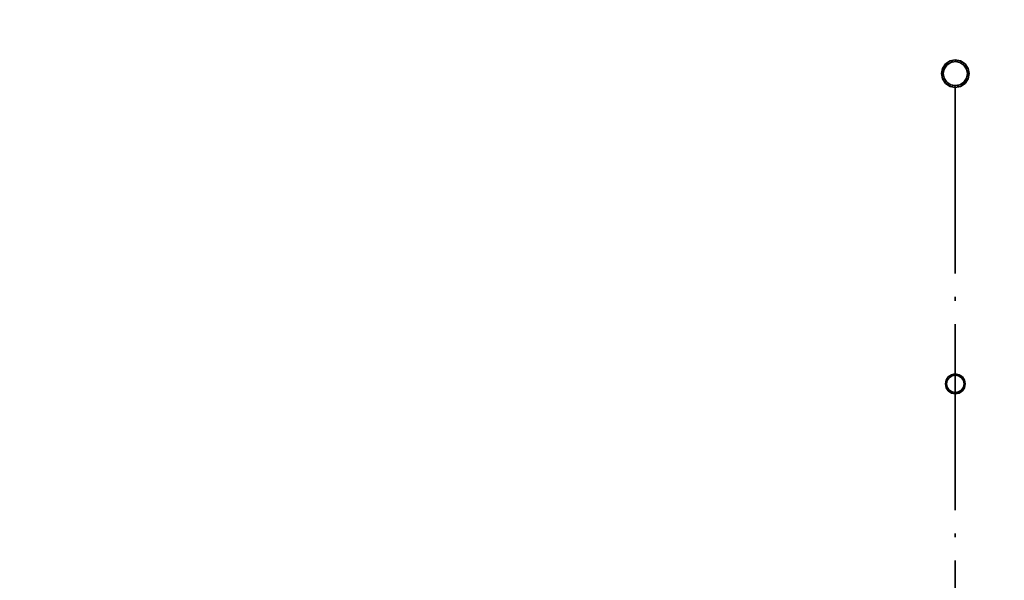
# Paper-space layout 'Layout1' of a CAD drawing. Extents: x -2 to 1033, y -36 to 596.
# Tile 53 of 86: x 395 to 427, y 465 to 483. Entities that reach past the tile are written whole.
import ezdxf

# ---------------------------------------------------------------- set-up
doc = ezdxf.new("R2010")
doc.units = 0
doc.linetypes.add('ACAD_ISO04W100', pattern=[30.5, 24, -3, 0.5, -3])
doc.layers.get('0').update_dxf_attribs({"linetype": 'CONTINUOUS'})
doc.layers.get('DEFPOINTS').update_dxf_attribs({"color": 132, "linetype": 'CONTINUOUS'})
for name, color, linetype, lineweight in [('SS_2.ET-HALA_TaO-MOULDSHOP-PODLAHA_ZABRADLI', 20, 'CONTINUOUS', 35), ('SS_KOTY', 3, 'CONTINUOUS', 25), ('SS_SRAFY', 8, 'CONTINUOUS', 18)]:
    doc.layers.add(name, color=color, linetype=linetype, lineweight=lineweight)
doc.styles.add('ROMANS', font='romans.shx', dxfattribs={"width": 0.8})
doc.dimstyles.new('A-1_(2.5)_50AS', dxfattribs={"dimtxt": 2.5, "dimasz": 2, "dimexe": 1, "dimexo": 2, "dimgap": 0, "dimtad": 0, "dimdec": 1, "dimlfac": 50, "dimrnd": 1, "dimtxsty": 'ROMANS', "dimblk1": 'OBLIQUE', "dimblk2": 'OBLIQUE', "dimsah": 1, "dimcen": 2, "dimclrd": 256, "dimclre": 256, "dimclrt": 256, "dimadec": 1, "dimazin": 2, "dimtfac": 0.714286, "dimtdec": 1, "dimtmove": 0, "dimatfit": 3, "dimldrblk": 'OPEN', "dimfxl": 1, "dimtvp": 1.142857, "dimtfill": 1, "dimtolj": 1, "dimlwd": -1, "dimlwe": -1, "dimarcsym": 0})
pattern_1 = [(45, (114.889425, 533.57035), (-0.04490128, 0.04490128), [])]

# ---------------------------------------------------------------- blocks, each defined once
blk = doc.blocks.new('_Oblique')
at = {"color": 0, "linetype": 'ByBlock', "lineweight": -2}
blk.add_line((-0.5, -0.5), (0.5, 0.5), dxfattribs=at)
blk = doc.blocks.new('*D41')
at = {"layer": 'DEFPOINTS', "color": 0, "transparency": 16777216}
for p in [(313.189, 533.57, 27920.2), (424.289, 459.57, 27964.2), (442.262, 459.57)]:
    blk.add_point(p, dxfattribs=at)
at = {"layer": 'SS_KOTY', "transparency": 16777216}
for p, q in [((315.189, 533.57), (443.262, 533.57)), ((442.262, 533.57), (442.262, 459.57)), ((426.289, 459.57), (443.262, 459.57))]:
    blk.add_line(p, q, dxfattribs=at)
at = {"layer": 'SS_KOTY', "transparency": 16777216, "xscale": 2, "yscale": 2, "zscale": 2}
for p, rotation in [((442.262, 533.57), 90), ((442.262, 459.57), 270)]:
    blk.add_blockref('_Oblique', p, dxfattribs=dict(at, rotation=rotation))
at = {"layer": 'SS_KOTY', "transparency": 16777216, "insert": (439.404, 496.57), "char_height": 2.5, "attachment_point": 5, "rotation": 90, "style": 'ROMANS', "bg_fill": 3, "box_fill_scale": 1.1, "bg_fill_color": 256, "bg_fill_true_color": 13158600, "bg_fill_transparency": 0}
blk.add_mtext('\\A1;3700', dxfattribs=at)
blk = doc.blocks.new('_OPEN')
at = {"color": 0, "linetype": 'ByBlock'}
for p, q in [((-1, 0.167), (0, 0)), ((0, 0), (-1, -0.167)), ((0, 0), (-1, 0))]:
    blk.add_line(p, q, dxfattribs=at)
blk = doc.blocks.new('*D46')
at = {"layer": 'DEFPOINTS', "color": 0, "transparency": 16777216}
for p in [(425.321, 481.57, 27964.2), (425.214, 471.57, 27964.2), (436.262, 471.57)]:
    blk.add_point(p, dxfattribs=at)
at = {"layer": 'SS_KOTY', "transparency": 16777216}
for p, q in [((427.321, 481.57), (437.262, 481.57)), ((436.262, 481.57), (436.262, 471.57)), ((427.214, 471.57), (437.262, 471.57))]:
    blk.add_line(p, q, dxfattribs=at)
at = {"layer": 'SS_KOTY', "transparency": 16777216, "xscale": 2, "yscale": 2, "zscale": 2}
for p, rotation in [((436.262, 481.57), 90), ((436.262, 471.57), 270)]:
    blk.add_blockref('_Oblique', p, dxfattribs=dict(at, rotation=rotation))
at = {"layer": 'SS_KOTY', "transparency": 16777216, "insert": (433.404, 476.57), "char_height": 2.5, "attachment_point": 5, "rotation": 90, "style": 'ROMANS', "bg_fill": 3, "box_fill_scale": 1.1, "bg_fill_color": 256, "bg_fill_true_color": 13158600, "bg_fill_transparency": 0}
blk.add_mtext('\\A1;500', dxfattribs=at)
blk = doc.blocks.new('*D47')
at = {"layer": 'DEFPOINTS', "color": 0, "transparency": 16777216}
for p in [(425.214, 471.57, 27964.2), (424.489, 459.57, 27964.2), (436.262, 459.57)]:
    blk.add_point(p, dxfattribs=at)
at = {"layer": 'SS_KOTY', "transparency": 16777216}
for p, q in [((427.214, 471.57), (437.262, 471.57)), ((436.262, 471.57), (436.262, 459.57)), ((426.489, 459.57), (437.262, 459.57))]:
    blk.add_line(p, q, dxfattribs=at)
at = {"layer": 'SS_KOTY', "transparency": 16777216, "xscale": 2, "yscale": 2, "zscale": 2}
for p, rotation in [((436.262, 471.57), 90), ((436.262, 459.57), 270)]:
    blk.add_blockref('_Oblique', p, dxfattribs=dict(at, rotation=rotation))
at = {"layer": 'SS_KOTY', "transparency": 16777216, "insert": (433.404, 465.57), "char_height": 2.5, "attachment_point": 5, "rotation": 90, "style": 'ROMANS', "bg_fill": 3, "box_fill_scale": 1.1, "bg_fill_color": 256, "bg_fill_true_color": 13158600, "bg_fill_transparency": 0}
blk.add_mtext('\\A1;600', dxfattribs=at)

psp = doc.layouts.get("Layout1")

# ---------------------------------------------------------------- dimensions: what is measured, and where the dimension line sits
at = {"layer": 'SS_KOTY'}
dim = psp.add_linear_dim(base=(442.2615, 459.5703), p1=(313.1894, 533.5703, 27920.2), p2=(424.2894, 459.5703, 27964.2), angle=90, dimstyle='A-1_(2.5)_50AS', dxfattribs=at)
dim.commit()
dim.dimension.update_dxf_attribs({"geometry": '*D41', "text_midpoint": (439.4044, 496.5703)})

# ---------------------------------------------------------------- next in the draw order: linework, layer by layer
at = {"layer": 'SS_2.ET-HALA_TaO-MOULDSHOP-PODLAHA_ZABRADLI', "color": 1, "linetype": 'Continuous', "ltscale": 0.25}
for p, q in [((424.7641, 481.9815), (424.6198, 481.885)), ((424.7641, 481.9815), (424.9344, 482.0153)), ((424.7863, 481.9279), (424.9344, 481.9573)), ((424.5233, 481.7406), (424.4894, 481.5703)), ((424.6198, 481.885), (424.5233, 481.7406)), ((424.5474, 481.5703), (424.5769, 481.7184)), ((424.5769, 481.7184), (424.6608, 481.844)), ((424.6608, 481.844), (424.7863, 481.9279)), ((424.4894, 481.5703), (424.5233, 481.4001)), ((424.5233, 481.4001), (424.6198, 481.2557)), ((424.5769, 481.4222), (424.5474, 481.5703)), ((424.6608, 481.2967), (424.5769, 481.4222)), ((424.6198, 481.2557), (424.7641, 481.1592)), ((424.7863, 481.2128), (424.6608, 481.2967)), ((424.7641, 481.1592), (424.9344, 481.1253)), ((424.9344, 481.1833), (424.7863, 481.2128))]:
    psp.add_line(p, q, dxfattribs=at)

# ---------------------------------------------------------------- next in the draw order: dimensions: what is measured, and where the dimension line sits
at = {"layer": 'SS_KOTY'}
dim = psp.add_linear_dim(base=(436.2615, 471.5703), p1=(425.3214, 481.5703, 27964.2), p2=(425.2144, 471.5703, 27964.2), angle=90, dimstyle='A-1_(2.5)_50AS', dxfattribs=at)
dim.commit()
dim.dimension.update_dxf_attribs({"geometry": '*D46', "text_midpoint": (433.4044, 476.5703)})

# ---------------------------------------------------------------- next in the draw order: hatches: boundary and pattern name
at = {"layer": 'SS_SRAFY'}
h = psp.add_hatch(dxfattribs=at)
h.set_pattern_fill('ANSI31', color=5, scale=0.02, style=0)
h.set_pattern_definition(pattern_1)
h.paths.add_polyline_path([(424.9344, 482.0153), (424.7641, 481.9815), (424.6198, 481.885), (424.5233, 481.7406), (424.4894, 481.5703), (424.5233, 481.4001), (424.6198, 481.2557), (424.7641, 481.1592), (424.9344, 481.1253), (425.1047, 481.1592), (425.2491, 481.2557), (425.3455, 481.4001), (425.3794, 481.5703), (425.3455, 481.7406), (425.2491, 481.885), (425.1047, 481.9815)], flags=0)
h.paths.add_polyline_path([(424.9344, 481.9573), (425.0825, 481.9279), (425.2081, 481.844), (425.292, 481.7184), (425.3214, 481.5703), (425.292, 481.4222), (425.2081, 481.2967), (425.0825, 481.2128), (424.9344, 481.1833), (424.7863, 481.2128), (424.6608, 481.2967), (424.5769, 481.4222), (424.5474, 481.5703), (424.5769, 481.7184), (424.6608, 481.844), (424.7863, 481.9279)], flags=0)

# ---------------------------------------------------------------- next in the draw order: linework, layer by layer
at = {"layer": 'SS_2.ET-HALA_TaO-MOULDSHOP-PODLAHA_ZABRADLI', "color": 1, "linetype": 'Continuous', "ltscale": 0.25}
for p, q in [((425.1047, 481.9815), (424.9344, 482.0153)), ((424.9344, 481.9573), (425.0825, 481.9279)), ((425.0825, 481.9279), (424.9344, 481.9573)), ((425.2491, 481.885), (425.1047, 481.9815)), ((425.0825, 481.9279), (425.2081, 481.844)), ((425.2081, 481.844), (425.292, 481.7184)), ((425.3455, 481.7406), (425.2491, 481.885)), ((425.292, 481.7184), (425.3214, 481.5703)), ((425.3794, 481.5703), (425.3455, 481.7406)), ((425.292, 481.4222), (425.2081, 481.2967)), ((425.2491, 481.2557), (425.3455, 481.4001)), ((425.3214, 481.5703), (425.292, 481.4222)), ((425.3455, 481.4001), (425.3794, 481.5703)), ((424.9344, 481.1833), (425.0825, 481.2128)), ((424.9344, 481.1253), (425.1047, 481.1592)), ((425.2081, 481.2967), (425.0825, 481.2128)), ((425.1047, 481.1592), (425.2491, 481.2557))]:
    psp.add_line(p, q, dxfattribs=at)

# ---------------------------------------------------------------- next in the draw order: dimensions: what is measured, and where the dimension line sits
at = {"layer": 'SS_KOTY'}
dim = psp.add_linear_dim(base=(436.2615, 459.5703), p1=(425.2144, 471.5703, 27964.2), p2=(424.4894, 459.5703, 27964.2), angle=90, dimstyle='A-1_(2.5)_50AS', override={"dimtmove": 1}, dxfattribs=at)
dim.commit()
dim.dimension.update_dxf_attribs({"geometry": '*D47', "text_midpoint": (433.4044, 465.5703)})

# ---------------------------------------------------------------- next in the draw order: hatches: boundary and pattern name
at = {"layer": 'SS_SRAFY'}
h = psp.add_hatch(dxfattribs=at)
h.set_pattern_fill('ANSI31', color=5, scale=0.02, style=0)
h.set_pattern_definition(pattern_1)
h.paths.add_polyline_path([(424.9344, 471.8903), (424.812, 471.866), (424.7081, 471.7966), (424.6388, 471.6928), (424.6144, 471.5703), (424.6388, 471.4479), (424.7081, 471.3441), (424.812, 471.2747), (424.9344, 471.2503), (425.0569, 471.2747), (425.1607, 471.3441), (425.2301, 471.4479), (425.2544, 471.5703), (425.2301, 471.6928), (425.1607, 471.7966), (425.0569, 471.866)], flags=0)
h.paths.add_polyline_path([(424.9344, 471.8503), (425.0416, 471.829), (425.1324, 471.7683), (425.1931, 471.6775), (425.2144, 471.5703), (425.1931, 471.4632), (425.1324, 471.3724), (425.0416, 471.3117), (424.9344, 471.2903), (424.8273, 471.3117), (424.7364, 471.3724), (424.6757, 471.4632), (424.6544, 471.5703), (424.6757, 471.6775), (424.7364, 471.7683), (424.8273, 471.829)], flags=0)

# ---------------------------------------------------------------- next in the draw order: linework, layer by layer
at = {"layer": 'SS_2.ET-HALA_TaO-MOULDSHOP-PODLAHA_ZABRADLI', "color": 7, "linetype": 'ACAD_ISO04W100', "ltscale": 0.25}
psp.add_line((424.9344, 481.1253), (424.9344, 457.1704), dxfattribs=at)
psp.add_line((424.9344, 481.1253), (424.9344, 457.1704), dxfattribs=at)
psp.add_line((424.9344, 481.1253), (424.9344, 457.1704), dxfattribs=at)
psp.add_line((424.9344, 481.1253), (424.9344, 457.1704), dxfattribs=at)
psp.add_line((424.9344, 481.1253), (424.9344, 457.1704), dxfattribs=at)
at = {"layer": 'SS_2.ET-HALA_TaO-MOULDSHOP-PODLAHA_ZABRADLI', "color": 1, "linetype": 'Continuous', "ltscale": 0.25}
for p, q in [((424.7081, 471.7966), (424.6388, 471.6928)), ((424.812, 471.866), (424.7081, 471.7966)), ((424.7364, 471.7683), (424.8273, 471.829)), ((424.9344, 471.8903), (424.812, 471.866)), ((424.8273, 471.829), (424.9344, 471.8503)), ((425.0569, 471.866), (424.9344, 471.8903)), ((424.9344, 471.8503), (425.0416, 471.829)), ((425.0416, 471.829), (425.1324, 471.7683)), ((425.1607, 471.7966), (425.0569, 471.866)), ((425.2301, 471.6928), (425.1607, 471.7966)), ((424.6388, 471.6928), (424.6144, 471.5703)), ((424.6144, 471.5703), (424.6388, 471.4479)), ((424.6544, 471.5703), (424.6757, 471.6775)), ((424.6757, 471.4632), (424.6544, 471.5703)), ((424.6757, 471.6775), (424.7364, 471.7683)), ((424.7364, 471.3724), (424.6757, 471.4632)), ((425.1324, 471.7683), (425.1931, 471.6775)), ((425.1931, 471.4632), (425.1324, 471.3724)), ((425.1931, 471.6775), (425.2144, 471.5703)), ((425.2144, 471.5703), (425.1931, 471.4632)), ((425.2544, 471.5703), (425.2301, 471.6928)), ((425.2301, 471.4479), (425.2544, 471.5703)), ((424.6388, 471.4479), (424.7081, 471.3441)), ((424.7081, 471.3441), (424.812, 471.2747)), ((424.8273, 471.3117), (424.7364, 471.3724)), ((424.812, 471.2747), (424.9344, 471.2503)), ((424.9344, 471.2903), (424.8273, 471.3117)), ((425.0416, 471.3117), (424.9344, 471.2903)), ((424.9344, 471.2503), (425.0569, 471.2747)), ((425.1324, 471.3724), (425.0416, 471.3117)), ((425.0569, 471.2747), (425.1607, 471.3441)), ((425.1607, 471.3441), (425.2301, 471.4479))]:
    psp.add_line(p, q, dxfattribs=at)

doc.saveas('drawing.dxf')
